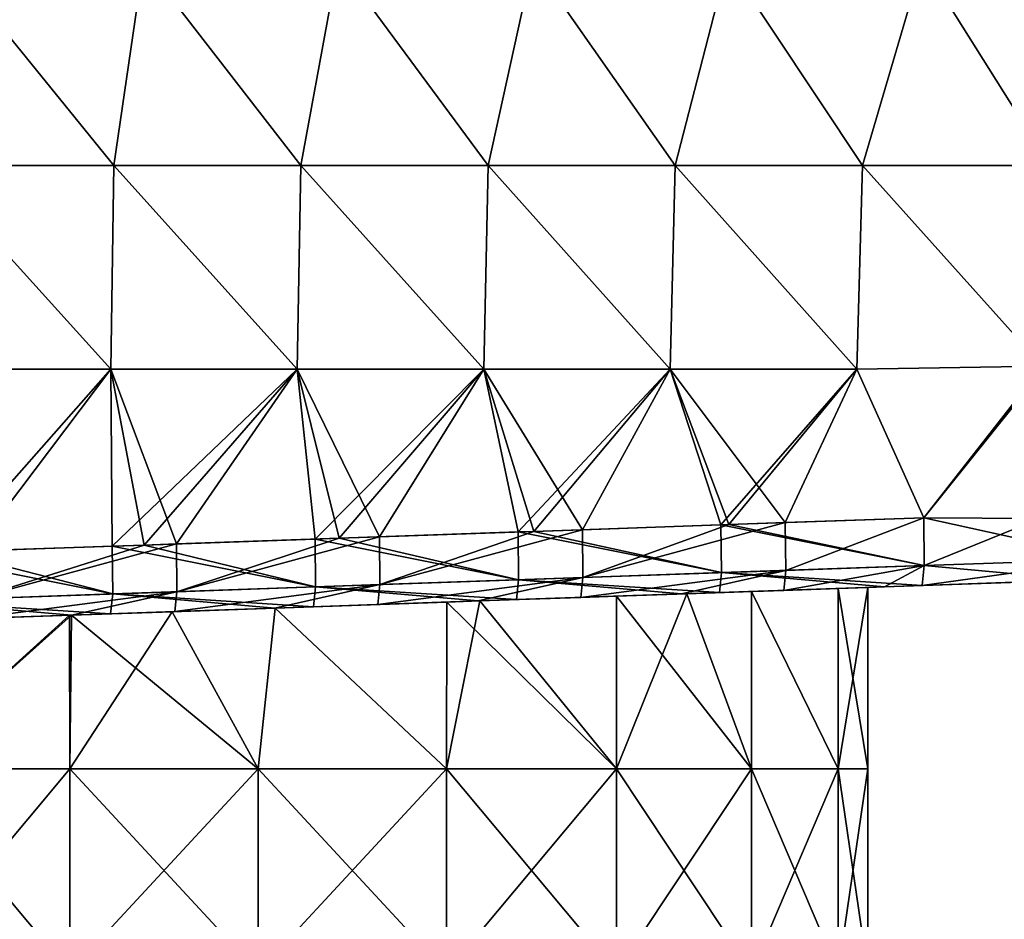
# Model space of a CAD drawing. Header units: millimetres. Extents: x -71 to 126, y -35 to 75.
# Tile 145 of 178: x 40 to 55, y -19 to -6. Entities that reach past the tile are written whole.
import ezdxf

# ---------------------------------------------------------------- set-up
doc = ezdxf.new("R2010")
doc.units = ezdxf.units.MM
doc.header["$LTSCALE"] = 52.536866
for name, color, linetype in [('11', 7, 'CONTINUOUS'), ('14', 7, 'CONTINUOUS'), ('31', 7, 'CONTINUOUS'), ('32', 7, 'CONTINUOUS'), ('39', 7, 'CONTINUOUS'), ('41', 7, 'CONTINUOUS'), ('414', 7, 'CONTINUOUS'), ('419', 7, 'CONTINUOUS'), ('435', 7, 'CONTINUOUS'), ('436', 7, 'CONTINUOUS'), ('7', 7, 'CONTINUOUS')]:
    doc.layers.add(name, color=color, linetype=linetype)

msp = doc.modelspace()

# ---------------------------------------------------------------- linework, layer by layer
at = {"layer": '11', "linetype": 'Continuous'}
for points in [[(56.249, -14.007, 14.749), (56.123, -14.011, 17.804), (53.248, -14.112, 15.342), (56.249, -14.007, 14.749)], [(56.249, -14.007, 11.8), (56.249, -14.007, 14.749), (53.248, -14.112, 12.553), (56.249, -14.007, 11.8)], [(53.248, -14.112, 12.553), (56.249, -14.007, 14.749), (53.248, -14.112, 15.342), (53.248, -14.112, 12.553)], [(56.249, -14.007, 8.85), (56.249, -14.007, 11.8), (53.248, -14.112, 9.763), (56.249, -14.007, 8.85)], [(53.248, -14.112, 9.763), (56.249, -14.007, 11.8), (53.248, -14.112, 12.553), (53.248, -14.112, 9.763)], [(56.249, -14.007, 5.9), (56.249, -14.007, 8.85), (53.248, -14.112, 6.974), (56.249, -14.007, 5.9)], [(53.248, -14.112, 6.974), (56.249, -14.007, 8.85), (53.248, -14.112, 9.763), (53.248, -14.112, 6.974)], [(56.249, -14.007, 2.95), (56.249, -14.007, 5.9), (53.248, -14.112, 4.184), (56.249, -14.007, 2.95)], [(53.248, -14.112, 4.184), (56.249, -14.007, 5.9), (53.248, -14.112, 6.974), (53.248, -14.112, 4.184)], [(56.249, -14.007), (56.249, -14.007, 2.95), (53.248, -14.112, 1.395), (56.249, -14.007)], [(53.248, -14.112, 1.395), (56.249, -14.007, 2.95), (53.248, -14.112, 4.184), (53.248, -14.112, 1.395)], [(56.249, -14.007, -2.95), (56.249, -14.007), (53.248, -14.112, -1.395), (56.249, -14.007, -2.95)], [(53.248, -14.112, -1.395), (56.249, -14.007), (53.248, -14.112, 1.395), (53.248, -14.112, -1.395)], [(56.249, -14.007, -5.9), (56.249, -14.007, -2.95), (53.248, -14.112, -4.184), (56.249, -14.007, -5.9)], [(53.248, -14.112, -4.184), (56.249, -14.007, -2.95), (53.248, -14.112, -1.395), (53.248, -14.112, -4.184)], [(56.249, -14.007, -8.85), (56.249, -14.007, -5.9), (53.248, -14.112, -6.974), (56.249, -14.007, -8.85)], [(53.248, -14.112, -6.974), (56.249, -14.007, -5.9), (53.248, -14.112, -4.184), (53.248, -14.112, -6.974)], [(56.249, -14.007, -11.8), (56.249, -14.007, -8.85), (53.248, -14.112, -9.763), (56.249, -14.007, -11.8)], [(53.248, -14.112, -9.763), (56.249, -14.007, -8.85), (53.248, -14.112, -6.974), (53.248, -14.112, -9.763)], [(56.249, -14.007, -14.749), (56.249, -14.007, -11.8), (53.248, -14.112, -12.553), (56.249, -14.007, -14.749)], [(53.248, -14.112, -12.553), (56.249, -14.007, -11.8), (53.248, -14.112, -9.763), (53.248, -14.112, -12.553)], [(56.123, -14.011, -17.804), (56.249, -14.007, -14.749), (53.248, -14.112, -15.342), (56.123, -14.011, -17.804)], [(53.248, -14.112, -15.342), (56.249, -14.007, -14.749), (53.248, -14.112, -12.553), (53.248, -14.112, -15.342)], [(56.123, -14.011, 17.804), (53.803, -14.092, 18.1), (53.248, -14.112, 15.342), (56.123, -14.011, 17.804)], [(53.803, -14.092, -18.1), (56.123, -14.011, -17.804), (53.248, -14.112, -18.132), (53.803, -14.092, -18.1)], [(53.248, -14.112, -18.132), (56.123, -14.011, -17.804), (53.248, -14.112, -15.342), (53.248, -14.112, -18.132)], [(53.248, -14.112, 15.342), (53.803, -14.092, 18.1), (53.248, -14.112, 18.132), (53.248, -14.112, 15.342)], [(50.247, -14.216, -18.302), (50.247, -14.216, -15.307), (47.245, -14.321, -15.935), (50.247, -14.216, -18.302)], [(47.814, -14.301, -18.44), (50.247, -14.216, -18.302), (47.245, -14.321, -15.935), (47.814, -14.301, -18.44)], [(50.247, -14.216, -15.307), (50.247, -14.216, -12.313), (47.245, -14.321, -13.398), (50.247, -14.216, -15.307)], [(47.245, -14.321, -15.935), (50.247, -14.216, -15.307), (47.245, -14.321, -13.398), (47.245, -14.321, -15.935)], [(50.247, -14.216, -12.313), (50.247, -14.216, -9.319), (47.245, -14.321, -10.86), (50.247, -14.216, -12.313)], [(47.245, -14.321, -13.398), (50.247, -14.216, -12.313), (47.245, -14.321, -10.86), (47.245, -14.321, -13.398)], [(47.245, -14.321, -10.86), (50.247, -14.216, -9.319), (47.272, -14.32, -8.384), (47.245, -14.321, -10.86)], [(50.247, -14.216, 9.319), (50.247, -14.216, 12.313), (47.245, -14.321, 10.86), (50.247, -14.216, 9.319)], [(47.272, -14.32, 8.384), (50.247, -14.216, 9.319), (47.245, -14.321, 10.86), (47.272, -14.32, 8.384)], [(50.247, -14.216, 12.313), (50.247, -14.216, 15.307), (47.245, -14.321, 13.398), (50.247, -14.216, 12.313)], [(47.245, -14.321, 10.86), (50.247, -14.216, 12.313), (47.245, -14.321, 13.398), (47.245, -14.321, 10.86)], [(50.247, -14.216, 15.307), (50.247, -14.216, 18.302), (47.245, -14.321, 15.935), (50.247, -14.216, 15.307)], [(47.245, -14.321, 13.398), (50.247, -14.216, 15.307), (47.245, -14.321, 15.935), (47.245, -14.321, 13.398)], [(50.247, -14.216, 18.302), (48.763, -14.268, 18.386), (47.245, -14.321, 15.935), (50.247, -14.216, 18.302)], [(47.272, -14.32, -8.384), (50.247, -14.216, -9.319), (49.29, -14.25, -7.281), (47.272, -14.32, -8.384)], [(49.29, -14.25, 7.281), (50.247, -14.216, 9.319), (47.272, -14.32, 8.384), (49.29, -14.25, 7.281)], [(50.247, -14.216, -9.319), (50.327, -14.214, -6.4), (49.29, -14.25, -7.281), (50.247, -14.216, -9.319)], [(50.327, -14.214, 6.4), (50.247, -14.216, 9.319), (49.29, -14.25, 7.281), (50.327, -14.214, 6.4)], [(50.247, -14.216, -18.302), (50.81, -14.197, -18.27), (53.248, -14.112, -15.342), (50.247, -14.216, -18.302)], [(53.248, -14.112, -15.342), (53.248, -14.112, -12.553), (50.247, -14.216, -15.307), (53.248, -14.112, -15.342)], [(50.247, -14.216, -18.302), (53.248, -14.112, -15.342), (50.247, -14.216, -15.307), (50.247, -14.216, -18.302)], [(53.248, -14.112, -12.553), (53.248, -14.112, -9.763), (50.247, -14.216, -12.313), (53.248, -14.112, -12.553)], [(50.247, -14.216, -15.307), (53.248, -14.112, -12.553), (50.247, -14.216, -12.313), (50.247, -14.216, -15.307)], [(53.248, -14.112, -9.763), (53.248, -14.112, -6.974), (50.247, -14.216, -9.319), (53.248, -14.112, -9.763)], [(50.247, -14.216, -12.313), (53.248, -14.112, -9.763), (50.247, -14.216, -9.319), (50.247, -14.216, -12.313)], [(50.247, -14.216, -9.319), (53.248, -14.112, -6.974), (50.327, -14.214, -6.4), (50.247, -14.216, -9.319)], [(53.248, -14.112, 6.974), (53.248, -14.112, 9.763), (50.247, -14.216, 9.319), (53.248, -14.112, 6.974)], [(50.327, -14.214, 6.4), (53.248, -14.112, 6.974), (50.247, -14.216, 9.319), (50.327, -14.214, 6.4)], [(53.248, -14.112, 9.763), (53.248, -14.112, 12.553), (50.247, -14.216, 12.313), (53.248, -14.112, 9.763)], [(50.247, -14.216, 9.319), (53.248, -14.112, 9.763), (50.247, -14.216, 12.313), (50.247, -14.216, 9.319)], [(53.248, -14.112, 12.553), (53.248, -14.112, 15.342), (50.247, -14.216, 15.307), (53.248, -14.112, 12.553)], [(50.247, -14.216, 12.313), (53.248, -14.112, 12.553), (50.247, -14.216, 15.307), (50.247, -14.216, 12.313)], [(53.248, -14.112, 15.342), (53.248, -14.112, 18.132), (50.247, -14.216, 15.307), (53.248, -14.112, 15.342)], [(53.248, -14.112, 18.132), (51.759, -14.164, 18.216), (50.247, -14.216, 15.307), (53.248, -14.112, 18.132)], [(50.247, -14.216, 15.307), (51.759, -14.164, 18.216), (50.247, -14.216, 18.302), (50.247, -14.216, 15.307)], [(53.248, -14.112, -6.974), (53.248, -14.112, -4.184), (50.327, -14.214, -6.4), (53.248, -14.112, -6.974)], [(50.327, -14.214, -6.4), (53.248, -14.112, -4.184), (51.281, -14.18, -5.289), (50.327, -14.214, -6.4)], [(51.281, -14.18, 5.289), (53.248, -14.112, 6.974), (50.327, -14.214, 6.4), (51.281, -14.18, 5.289)], [(53.248, -14.112, -18.132), (53.248, -14.112, -15.342), (50.81, -14.197, -18.27), (53.248, -14.112, -18.132)], [(51.281, -14.18, -5.289), (53.248, -14.112, -4.184), (52.56, -14.136, -2.778), (51.281, -14.18, -5.289)], [(53.248, -14.112, 4.184), (53.248, -14.112, 6.974), (51.281, -14.18, 5.289), (53.248, -14.112, 4.184)], [(52.56, -14.136, 2.778), (53.248, -14.112, 4.184), (51.281, -14.18, 5.289), (52.56, -14.136, 2.778)], [(53.248, -14.112, -4.184), (53.248, -14.112, -1.395), (52.56, -14.136, -2.778), (53.248, -14.112, -4.184)], [(52.56, -14.136, -2.778), (53.248, -14.112, -1.395), (53, -14.12), (52.56, -14.136, -2.778)], [(53.248, -14.112, 1.395), (53.248, -14.112, 4.184), (52.56, -14.136, 2.778), (53.248, -14.112, 1.395)], [(53, -14.12), (53.248, -14.112, 1.395), (52.56, -14.136, 2.778), (53, -14.12)], [(53.248, -14.112, -1.395), (53.248, -14.112, 1.395), (53, -14.12), (53.248, -14.112, -1.395)], [(47.245, -14.321, 10.86), (47.245, -14.321, 13.398), (44.244, -14.426, 11.079), (47.245, -14.321, 10.86)], [(44.249, -14.426, 8.996), (47.245, -14.321, 10.86), (44.244, -14.426, 11.079), (44.249, -14.426, 8.996)], [(47.245, -14.321, 13.398), (47.245, -14.321, 15.935), (44.244, -14.426, 13.601), (47.245, -14.321, 13.398)], [(44.244, -14.426, 11.079), (47.245, -14.321, 13.398), (44.244, -14.426, 13.601), (44.244, -14.426, 11.079)], [(47.245, -14.321, 15.935), (47.245, -14.321, 18.472), (44.244, -14.426, 16.122), (47.245, -14.321, 15.935)], [(44.244, -14.426, 13.601), (47.245, -14.321, 15.935), (44.244, -14.426, 16.122), (44.244, -14.426, 13.601)], [(47.245, -14.321, 18.472), (45.766, -14.373, 18.556), (44.244, -14.426, 16.122), (47.245, -14.321, 18.472)], [(47.245, -14.321, -18.472), (47.245, -14.321, -15.935), (44.244, -14.426, -16.122), (47.245, -14.321, -18.472)], [(44.817, -14.406, -18.61), (47.245, -14.321, -18.472), (44.244, -14.426, -16.122), (44.817, -14.406, -18.61)], [(47.245, -14.321, -15.935), (47.245, -14.321, -13.398), (44.244, -14.426, -13.601), (47.245, -14.321, -15.935)], [(44.244, -14.426, -16.122), (47.245, -14.321, -15.935), (44.244, -14.426, -13.601), (44.244, -14.426, -16.122)], [(47.245, -14.321, -13.398), (47.245, -14.321, -10.86), (44.244, -14.426, -11.079), (47.245, -14.321, -13.398)], [(44.244, -14.426, -13.601), (47.245, -14.321, -13.398), (44.244, -14.426, -11.079), (44.244, -14.426, -13.601)], [(44.244, -14.426, -11.079), (47.245, -14.321, -10.86), (46.784, -14.337, -8.558), (44.244, -14.426, -11.079)], [(44.249, -14.426, -8.996), (44.244, -14.426, -11.079), (46.784, -14.337, -8.558), (44.249, -14.426, -8.996)], [(44.244, -14.426, 16.122), (45.766, -14.373, 18.556), (44.244, -14.426, 18.643), (44.244, -14.426, 16.122)], [(46.784, -14.337, 8.558), (47.245, -14.321, 10.86), (44.249, -14.426, 8.996), (46.784, -14.337, 8.558)], [(47.272, -14.32, 8.384), (47.245, -14.321, 10.86), (46.784, -14.337, 8.558), (47.272, -14.32, 8.384)], [(47.245, -14.321, -10.86), (47.272, -14.32, -8.384), (46.784, -14.337, -8.558), (47.245, -14.321, -10.86)], [(47.245, -14.321, 15.935), (48.763, -14.268, 18.386), (47.245, -14.321, 18.472), (47.245, -14.321, 15.935)], [(47.245, -14.321, -18.472), (47.814, -14.301, -18.44), (47.245, -14.321, -15.935), (47.245, -14.321, -18.472)], [(41.243, -14.531, 11.122), (41.243, -14.531, 13.686), (38.242, -14.636, 11.681), (41.243, -14.531, 11.122)], [(41.242, -14.531, 8.567), (41.243, -14.531, 11.122), (38.242, -14.636, 9.247), (41.242, -14.531, 8.567)], [(38.242, -14.636, 9.247), (41.243, -14.531, 11.122), (38.242, -14.636, 11.681), (38.242, -14.636, 9.247)], [(41.243, -14.531, 13.686), (41.243, -14.531, 16.249), (38.242, -14.636, 14.115), (41.243, -14.531, 13.686)], [(38.242, -14.636, 11.681), (41.243, -14.531, 13.686), (38.242, -14.636, 14.115), (38.242, -14.636, 11.681)], [(41.243, -14.531, 16.249), (41.243, -14.531, 18.813), (38.242, -14.636, 16.549), (41.243, -14.531, 16.249)], [(38.242, -14.636, 14.115), (41.243, -14.531, 16.249), (38.242, -14.636, 16.549), (38.242, -14.636, 14.115)], [(41.243, -14.531, 18.813), (39.774, -14.582, 18.897), (38.242, -14.636, 16.549), (41.243, -14.531, 18.813)], [(38.71, -14.619, 7.281), (41.242, -14.531, 8.567), (38.242, -14.636, 9.247), (38.71, -14.619, 7.281)], [(41.243, -14.531, -18.813), (41.243, -14.531, -16.249), (38.242, -14.636, -16.549), (41.243, -14.531, -18.813)], [(38.825, -14.615, -18.951), (41.243, -14.531, -18.813), (38.242, -14.636, -16.549), (38.825, -14.615, -18.951)], [(41.243, -14.531, -16.249), (41.243, -14.531, -13.686), (38.242, -14.636, -14.115), (41.243, -14.531, -16.249)], [(38.242, -14.636, -16.549), (41.243, -14.531, -16.249), (38.242, -14.636, -14.115), (38.242, -14.636, -16.549)], [(41.243, -14.531, -13.686), (41.243, -14.531, -11.122), (38.242, -14.636, -11.681), (41.243, -14.531, -13.686)], [(38.242, -14.636, -14.115), (41.243, -14.531, -13.686), (38.242, -14.636, -11.681), (38.242, -14.636, -14.115)], [(41.243, -14.531, -11.122), (41.216, -14.532, -8.558), (38.242, -14.636, -9.247), (41.243, -14.531, -11.122)], [(38.242, -14.636, -11.681), (41.243, -14.531, -11.122), (38.242, -14.636, -9.247), (38.242, -14.636, -11.681)], [(38.71, -14.619, -7.281), (38.242, -14.636, -9.247), (41.216, -14.532, -8.558), (38.71, -14.619, -7.281)], [(41.216, -14.532, -8.558), (41.243, -14.531, -11.122), (42.729, -14.479, -8.91), (41.216, -14.532, -8.558)], [(42.729, -14.479, 8.91), (44.244, -14.426, 11.079), (41.242, -14.531, 8.567), (42.729, -14.479, 8.91)], [(41.242, -14.531, 8.567), (44.244, -14.426, 11.079), (41.243, -14.531, 11.122), (41.242, -14.531, 8.567)], [(44.244, -14.426, 11.079), (44.244, -14.426, 13.601), (41.243, -14.531, 11.122), (44.244, -14.426, 11.079)], [(44.244, -14.426, 13.601), (44.244, -14.426, 16.122), (41.243, -14.531, 13.686), (44.244, -14.426, 13.601)], [(41.243, -14.531, 11.122), (44.244, -14.426, 13.601), (41.243, -14.531, 13.686), (41.243, -14.531, 11.122)], [(44.244, -14.426, 16.122), (44.244, -14.426, 18.643), (41.243, -14.531, 16.249), (44.244, -14.426, 16.122)], [(41.243, -14.531, 13.686), (44.244, -14.426, 16.122), (41.243, -14.531, 16.249), (41.243, -14.531, 13.686)], [(44.244, -14.426, 18.643), (42.77, -14.478, 18.727), (41.243, -14.531, 16.249), (44.244, -14.426, 18.643)], [(44.244, -14.426, -18.643), (44.244, -14.426, -16.122), (41.243, -14.531, -16.249), (44.244, -14.426, -18.643)], [(44.244, -14.426, -18.643), (41.243, -14.531, -16.249), (41.821, -14.511, -18.78), (44.244, -14.426, -18.643)], [(44.244, -14.426, -16.122), (44.244, -14.426, -13.601), (41.243, -14.531, -13.686), (44.244, -14.426, -16.122)], [(41.243, -14.531, -16.249), (44.244, -14.426, -16.122), (41.243, -14.531, -13.686), (41.243, -14.531, -16.249)], [(44.244, -14.426, -13.601), (44.244, -14.426, -11.079), (41.243, -14.531, -11.122), (44.244, -14.426, -13.601)], [(41.243, -14.531, -13.686), (44.244, -14.426, -13.601), (41.243, -14.531, -11.122), (41.243, -14.531, -13.686)], [(41.243, -14.531, -11.122), (44.244, -14.426, -11.079), (42.729, -14.479, -8.91), (41.243, -14.531, -11.122)], [(41.243, -14.531, 16.249), (42.77, -14.478, 18.727), (41.243, -14.531, 18.813), (41.243, -14.531, 16.249)], [(41.243, -14.531, -18.813), (41.821, -14.511, -18.78), (41.243, -14.531, -16.249), (41.243, -14.531, -18.813)], [(44.249, -14.426, 8.996), (44.244, -14.426, 11.079), (42.729, -14.479, 8.91), (44.249, -14.426, 8.996)], [(44.244, -14.426, -11.079), (44.249, -14.426, -8.996), (42.729, -14.479, -8.91), (44.244, -14.426, -11.079)], [(44.244, -14.426, -18.643), (44.817, -14.406, -18.61), (44.244, -14.426, -16.122), (44.244, -14.426, -18.643)]]:
    msp.add_3dface(points, dxfattribs=at)
at = {"layer": '14', "linetype": 'Continuous'}
for points in [[(53.825, -13.093, -19.098), (55.58, -10.853, -18.999), (56.185, -10.157, -18.964), (53.825, -13.093, -19.098)], [(53.825, -13.093, -19.098), (56.185, -10.157, -18.964), (55.544, -13.103, -18.913), (53.825, -13.093, -19.098)]]:
    msp.add_3dface(points, dxfattribs=at)
at = {"layer": '31', "linetype": 'Continuous'}
for points in [[(48.071, -13.294, -19.425), (50.832, -13.197, -19.268), (50.84, -13.903, -18.975), (48.071, -13.294, -19.425)], [(50.832, -13.197, -19.268), (50.948, -13.193, -19.262), (53.833, -13.799, -18.805), (50.832, -13.197, -19.268)], [(50.84, -13.903, -18.975), (50.832, -13.197, -19.268), (53.833, -13.799, -18.805), (50.84, -13.903, -18.975)], [(50.948, -13.193, -19.262), (53.825, -13.093, -19.098), (53.833, -13.799, -18.805), (50.948, -13.193, -19.262)], [(45.194, -13.394, -19.588), (47.836, -13.302, -19.439), (47.844, -14.008, -19.145), (45.194, -13.394, -19.588)], [(47.836, -13.302, -19.439), (48.071, -13.294, -19.425), (50.84, -13.903, -18.975), (47.836, -13.302, -19.439)], [(47.836, -13.302, -19.439), (50.84, -13.903, -18.975), (47.844, -14.008, -19.145), (47.836, -13.302, -19.439)], [(39.44, -13.595, -19.915), (41.843, -13.511, -19.779), (41.851, -14.217, -19.486), (39.44, -13.595, -19.915)], [(41.843, -13.511, -19.779), (42.317, -13.495, -19.752), (44.847, -14.113, -19.316), (41.843, -13.511, -19.779)], [(41.843, -13.511, -19.779), (44.847, -14.113, -19.316), (41.851, -14.217, -19.486), (41.843, -13.511, -19.779)], [(42.317, -13.495, -19.752), (44.839, -13.407, -19.609), (44.847, -14.113, -19.316), (42.317, -13.495, -19.752)], [(44.839, -13.407, -19.609), (45.194, -13.394, -19.588), (47.844, -14.008, -19.145), (44.839, -13.407, -19.609)], [(44.839, -13.407, -19.609), (47.844, -14.008, -19.145), (44.847, -14.113, -19.316), (44.839, -13.407, -19.609)], [(38.846, -13.616, -19.949), (39.44, -13.595, -19.915), (41.851, -14.217, -19.486), (38.846, -13.616, -19.949)], [(38.846, -13.616, -19.949), (41.851, -14.217, -19.486), (38.854, -14.322, -19.656), (38.846, -13.616, -19.949)], [(53.803, -14.092, -18.1), (50.84, -13.903, -18.975), (53.833, -13.799, -18.805), (53.803, -14.092, -18.1)], [(50.84, -13.903, -18.975), (50.81, -14.197, -18.27), (47.844, -14.008, -19.145), (50.84, -13.903, -18.975)], [(53.248, -14.112, -18.132), (50.81, -14.197, -18.27), (50.84, -13.903, -18.975), (53.248, -14.112, -18.132)], [(53.803, -14.092, -18.1), (53.248, -14.112, -18.132), (50.84, -13.903, -18.975), (53.803, -14.092, -18.1)], [(47.844, -14.008, -19.145), (47.814, -14.301, -18.44), (44.847, -14.113, -19.316), (47.844, -14.008, -19.145)], [(50.247, -14.216, -18.302), (47.814, -14.301, -18.44), (47.844, -14.008, -19.145), (50.247, -14.216, -18.302)], [(50.81, -14.197, -18.27), (50.247, -14.216, -18.302), (47.844, -14.008, -19.145), (50.81, -14.197, -18.27)], [(41.851, -14.217, -19.486), (41.821, -14.511, -18.78), (38.854, -14.322, -19.656), (41.851, -14.217, -19.486)], [(44.244, -14.426, -18.643), (41.821, -14.511, -18.78), (41.851, -14.217, -19.486), (44.244, -14.426, -18.643)], [(44.847, -14.113, -19.316), (44.817, -14.406, -18.61), (41.851, -14.217, -19.486), (44.847, -14.113, -19.316)], [(44.817, -14.406, -18.61), (44.244, -14.426, -18.643), (41.851, -14.217, -19.486), (44.817, -14.406, -18.61)], [(47.245, -14.321, -18.472), (44.817, -14.406, -18.61), (44.847, -14.113, -19.316), (47.245, -14.321, -18.472)], [(47.814, -14.301, -18.44), (47.245, -14.321, -18.472), (44.847, -14.113, -19.316), (47.814, -14.301, -18.44)], [(41.243, -14.531, -18.813), (38.825, -14.615, -18.951), (38.854, -14.322, -19.656), (41.243, -14.531, -18.813)], [(41.821, -14.511, -18.78), (41.243, -14.531, -18.813), (38.854, -14.322, -19.656), (41.821, -14.511, -18.78)]]:
    msp.add_3dface(points, dxfattribs=at)
at = {"layer": '32', "linetype": 'Continuous'}
for points in [[(53.825, -13.093, -19.098), (55.544, -13.103, -18.913), (53.833, -13.799, -18.805), (53.825, -13.093, -19.098)], [(53.833, -13.799, -18.805), (55.544, -13.103, -18.913), (56.601, -13.702, -18.424), (53.833, -13.799, -18.805)], [(56.123, -14.011, -17.804), (53.803, -14.092, -18.1), (56.601, -13.702, -18.424), (56.123, -14.011, -17.804)], [(53.803, -14.092, -18.1), (53.833, -13.799, -18.805), (56.601, -13.702, -18.424), (53.803, -14.092, -18.1)]]:
    msp.add_3dface(points, dxfattribs=at)
at = {"layer": '39', "linetype": 'Continuous'}
for points in [[(50.327, -14.214, 6.4), (49.29, -14.25, 7.281), (51.281, -16.797, 5.29), (50.327, -14.214, 6.4)], [(51.281, -14.18, 5.289), (50.327, -14.214, 6.4), (51.281, -16.797, 5.29), (51.281, -14.18, 5.289)], [(52.56, -14.136, 2.778), (51.281, -14.18, 5.289), (52.56, -16.797, 2.781), (52.56, -14.136, 2.778)], [(52.56, -16.797, 2.781), (51.281, -14.18, 5.289), (51.281, -16.797, 5.29), (52.56, -16.797, 2.781)], [(53, -14.12), (52.56, -14.136, 2.778), (53, -16.797), (53, -14.12)], [(53, -16.797), (52.56, -14.136, 2.778), (52.56, -16.797, 2.781), (53, -16.797)], [(46.784, -14.337, 8.558), (44.249, -14.426, 8.996), (46.781, -16.797, 8.56), (46.784, -14.337, 8.558)], [(49.29, -16.797, 7.281), (46.784, -14.337, 8.558), (46.781, -16.797, 8.56), (49.29, -16.797, 7.281)], [(47.272, -14.32, 8.384), (46.784, -14.337, 8.558), (49.29, -16.797, 7.281), (47.272, -14.32, 8.384)], [(49.29, -14.25, 7.281), (47.272, -14.32, 8.384), (49.29, -16.797, 7.281), (49.29, -14.25, 7.281)], [(51.281, -16.797, 5.29), (49.29, -14.25, 7.281), (49.29, -16.797, 7.281), (51.281, -16.797, 5.29)], [(41.242, -14.531, 8.567), (38.71, -14.619, 7.281), (38.71, -16.797, 7.281), (41.242, -14.531, 8.567)], [(41.219, -16.797, 8.56), (41.242, -14.531, 8.567), (38.71, -16.797, 7.281), (41.219, -16.797, 8.56)], [(44, -16.797, 9), (41.242, -14.531, 8.567), (41.219, -16.797, 8.56), (44, -16.797, 9)], [(42.729, -14.479, 8.91), (41.242, -14.531, 8.567), (44, -16.797, 9), (42.729, -14.479, 8.91)], [(44.249, -14.426, 8.996), (42.729, -14.479, 8.91), (44, -16.797, 9), (44.249, -14.426, 8.996)], [(46.781, -16.797, 8.56), (44.249, -14.426, 8.996), (44, -16.797, 9), (46.781, -16.797, 8.56)], [(41.219, -16.797, 8.56), (38.71, -16.797, 7.281), (41.219, -19.8, 8.56), (41.219, -16.797, 8.56)], [(41.219, -19.8, 8.56), (38.71, -16.797, 7.281), (38.71, -19.8, 7.281), (41.219, -19.8, 8.56)], [(44, -16.797, 9), (41.219, -16.797, 8.56), (44, -19.8, 9), (44, -16.797, 9)], [(44, -19.8, 9), (41.219, -16.797, 8.56), (41.219, -19.8, 8.56), (44, -19.8, 9)], [(46.781, -16.797, 8.56), (44, -16.797, 9), (46.781, -19.8, 8.56), (46.781, -16.797, 8.56)], [(46.781, -19.8, 8.56), (44, -16.797, 9), (44, -19.8, 9), (46.781, -19.8, 8.56)], [(49.29, -16.797, 7.281), (46.781, -16.797, 8.56), (49.29, -19.8, 7.281), (49.29, -16.797, 7.281)], [(49.29, -19.8, 7.281), (46.781, -16.797, 8.56), (46.781, -19.8, 8.56), (49.29, -19.8, 7.281)], [(51.281, -16.797, 5.29), (49.29, -16.797, 7.281), (51.281, -19.8, 5.29), (51.281, -16.797, 5.29)], [(51.281, -19.8, 5.29), (49.29, -16.797, 7.281), (49.29, -19.8, 7.281), (51.281, -19.8, 5.29)], [(52.56, -16.797, 2.781), (51.281, -16.797, 5.29), (52.56, -19.8, 2.781), (52.56, -16.797, 2.781)], [(52.56, -19.8, 2.781), (51.281, -16.797, 5.29), (51.281, -19.8, 5.29), (52.56, -19.8, 2.781)], [(53, -16.797), (52.56, -16.797, 2.781), (53, -19.8), (53, -16.797)], [(53, -19.8), (52.56, -16.797, 2.781), (52.56, -19.8, 2.781), (53, -19.8)]]:
    msp.add_3dface(points, dxfattribs=at)
at = {"layer": '41', "linetype": 'Continuous'}
for points in [[(49.29, -14.25, -7.281), (50.327, -14.214, -6.4), (49.29, -16.797, -7.281), (49.29, -14.25, -7.281)], [(49.29, -16.797, -7.281), (50.327, -14.214, -6.4), (51.281, -16.797, -5.29), (49.29, -16.797, -7.281)], [(50.327, -14.214, -6.4), (51.281, -14.18, -5.289), (51.281, -16.797, -5.29), (50.327, -14.214, -6.4)], [(51.281, -14.18, -5.289), (52.56, -14.136, -2.778), (52.56, -16.797, -2.781), (51.281, -14.18, -5.289)], [(51.281, -16.797, -5.29), (51.281, -14.18, -5.289), (52.56, -16.797, -2.781), (51.281, -16.797, -5.29)], [(52.56, -14.136, -2.778), (53, -14.12), (52.56, -16.797, -2.781), (52.56, -14.136, -2.778)], [(53, -14.12), (53, -16.797), (52.56, -16.797, -2.781), (53, -14.12)], [(44.249, -14.426, -8.996), (46.784, -14.337, -8.558), (46.781, -16.797, -8.56), (44.249, -14.426, -8.996)], [(46.784, -14.337, -8.558), (47.272, -14.32, -8.384), (46.781, -16.797, -8.56), (46.784, -14.337, -8.558)], [(46.781, -16.797, -8.56), (47.272, -14.32, -8.384), (49.29, -16.797, -7.281), (46.781, -16.797, -8.56)], [(47.272, -14.32, -8.384), (49.29, -14.25, -7.281), (49.29, -16.797, -7.281), (47.272, -14.32, -8.384)], [(38.71, -14.619, -7.281), (41.216, -14.532, -8.558), (38.71, -16.797, -7.281), (38.71, -14.619, -7.281)], [(38.71, -16.797, -7.281), (41.216, -14.532, -8.558), (41.219, -16.797, -8.56), (38.71, -16.797, -7.281)], [(41.216, -14.532, -8.558), (42.729, -14.479, -8.91), (41.219, -16.797, -8.56), (41.216, -14.532, -8.558)], [(41.219, -16.797, -8.56), (42.729, -14.479, -8.91), (44, -16.797, -9), (41.219, -16.797, -8.56)], [(42.729, -14.479, -8.91), (44.249, -14.426, -8.996), (44, -16.797, -9), (42.729, -14.479, -8.91)], [(44, -16.797, -9), (44.249, -14.426, -8.996), (46.781, -16.797, -8.56), (44, -16.797, -9)], [(38.71, -16.797, -7.281), (41.219, -16.797, -8.56), (38.71, -19.8, -7.281), (38.71, -16.797, -7.281)], [(38.71, -19.8, -7.281), (41.219, -16.797, -8.56), (41.219, -19.8, -8.56), (38.71, -19.8, -7.281)], [(41.219, -16.797, -8.56), (44, -16.797, -9), (41.219, -19.8, -8.56), (41.219, -16.797, -8.56)], [(41.219, -19.8, -8.56), (44, -16.797, -9), (44, -19.8, -9), (41.219, -19.8, -8.56)], [(44, -16.797, -9), (46.781, -16.797, -8.56), (44, -19.8, -9), (44, -16.797, -9)], [(44, -19.8, -9), (46.781, -16.797, -8.56), (46.781, -19.8, -8.56), (44, -19.8, -9)], [(46.781, -16.797, -8.56), (49.29, -16.797, -7.281), (46.781, -19.8, -8.56), (46.781, -16.797, -8.56)], [(46.781, -19.8, -8.56), (49.29, -16.797, -7.281), (49.29, -19.8, -7.281), (46.781, -19.8, -8.56)], [(49.29, -16.797, -7.281), (51.281, -16.797, -5.29), (49.29, -19.8, -7.281), (49.29, -16.797, -7.281)], [(49.29, -19.8, -7.281), (51.281, -16.797, -5.29), (51.281, -19.8, -5.29), (49.29, -19.8, -7.281)], [(51.281, -16.797, -5.29), (52.56, -16.797, -2.781), (51.281, -19.8, -5.29), (51.281, -16.797, -5.29)], [(51.281, -19.8, -5.29), (52.56, -16.797, -2.781), (52.56, -19.8, -2.781), (51.281, -19.8, -5.29)], [(53, -16.797), (53, -19.8), (52.56, -19.8, -2.781), (53, -16.797)], [(52.56, -16.797, -2.781), (53, -16.797), (52.56, -19.8, -2.781), (52.56, -16.797, -2.781)]]:
    msp.add_3dface(points, dxfattribs=at)
at = {"layer": '414', "linetype": 'Continuous'}
for points in [[(39.102, -7.894, 19.934), (41.866, -7.894, 19.777), (39.432, -4.891, 19.916), (39.102, -7.894, 19.934)], [(39.432, -4.891, 19.916), (41.866, -7.894, 19.777), (42.307, -4.891, 19.752), (39.432, -4.891, 19.916)], [(41.866, -7.894, 19.777), (44.63, -7.894, 19.621), (42.307, -4.891, 19.752), (41.866, -7.894, 19.777)], [(42.307, -4.891, 19.752), (44.63, -7.894, 19.621), (45.181, -4.891, 19.589), (42.307, -4.891, 19.752)], [(44.63, -7.894, 19.621), (47.394, -7.894, 19.464), (45.181, -4.891, 19.589), (44.63, -7.894, 19.621)], [(45.181, -4.891, 19.589), (47.394, -7.894, 19.464), (48.055, -4.891, 19.426), (45.181, -4.891, 19.589)], [(47.394, -7.894, 19.464), (50.158, -7.894, 19.307), (48.055, -4.891, 19.426), (47.394, -7.894, 19.464)], [(48.055, -4.891, 19.426), (50.158, -7.894, 19.307), (50.93, -4.891, 19.263), (48.055, -4.891, 19.426)], [(50.158, -7.894, 19.307), (52.922, -7.894, 19.15), (50.93, -4.891, 19.263), (50.158, -7.894, 19.307)], [(50.93, -4.891, 19.263), (52.922, -7.894, 19.15), (53.804, -4.891, 19.1), (50.93, -4.891, 19.263)], [(52.922, -7.894, 19.15), (55.686, -7.894, 18.993), (53.804, -4.891, 19.1), (52.922, -7.894, 19.15)], [(53.804, -4.891, 19.1), (55.686, -7.894, 18.993), (56.678, -4.891, 18.936), (53.804, -4.891, 19.1)], [(39.07, -10.897, 19.936), (41.823, -10.897, 19.78), (39.102, -7.894, 19.934), (39.07, -10.897, 19.936)], [(39.102, -7.894, 19.934), (41.823, -10.897, 19.78), (41.866, -7.894, 19.777), (39.102, -7.894, 19.934)], [(41.823, -10.897, 19.78), (44.577, -10.897, 19.624), (41.866, -7.894, 19.777), (41.823, -10.897, 19.78)], [(41.866, -7.894, 19.777), (44.577, -10.897, 19.624), (44.63, -7.894, 19.621), (41.866, -7.894, 19.777)], [(44.577, -10.897, 19.624), (47.33, -10.897, 19.467), (44.63, -7.894, 19.621), (44.577, -10.897, 19.624)], [(44.63, -7.894, 19.621), (47.33, -10.897, 19.467), (47.394, -7.894, 19.464), (44.63, -7.894, 19.621)], [(47.33, -10.897, 19.467), (50.084, -10.897, 19.311), (47.394, -7.894, 19.464), (47.33, -10.897, 19.467)], [(47.394, -7.894, 19.464), (50.084, -10.897, 19.311), (50.158, -7.894, 19.307), (47.394, -7.894, 19.464)], [(50.084, -10.897, 19.311), (52.837, -10.897, 19.154), (50.158, -7.894, 19.307), (50.084, -10.897, 19.311)], [(50.158, -7.894, 19.307), (52.837, -10.897, 19.154), (52.922, -7.894, 19.15), (50.158, -7.894, 19.307)], [(52.837, -10.897, 19.154), (55.58, -10.853, 18.999), (52.922, -7.894, 19.15), (52.837, -10.897, 19.154)], [(52.922, -7.894, 19.15), (55.58, -10.853, 18.999), (55.686, -7.894, 18.993), (52.922, -7.894, 19.15)], [(39.07, -10.897, 19.936), (39.796, -13.583, 19.895), (41.823, -10.897, 19.78), (39.07, -10.897, 19.936)], [(39.796, -13.583, 19.895), (42.317, -13.495, 19.752), (41.823, -10.897, 19.78), (39.796, -13.583, 19.895)], [(42.317, -13.495, 19.752), (42.792, -13.478, 19.725), (41.823, -10.897, 19.78), (42.317, -13.495, 19.752)], [(41.823, -10.897, 19.78), (42.792, -13.478, 19.725), (44.577, -10.897, 19.624), (41.823, -10.897, 19.78)], [(42.792, -13.478, 19.725), (45.194, -13.394, 19.588), (44.577, -10.897, 19.624), (42.792, -13.478, 19.725)], [(45.194, -13.394, 19.588), (45.788, -13.374, 19.555), (44.577, -10.897, 19.624), (45.194, -13.394, 19.588)], [(44.577, -10.897, 19.624), (45.788, -13.374, 19.555), (47.33, -10.897, 19.467), (44.577, -10.897, 19.624)], [(45.788, -13.374, 19.555), (48.071, -13.294, 19.425), (47.33, -10.897, 19.467), (45.788, -13.374, 19.555)], [(48.071, -13.294, 19.425), (48.785, -13.269, 19.385), (47.33, -10.897, 19.467), (48.071, -13.294, 19.425)], [(47.33, -10.897, 19.467), (48.785, -13.269, 19.385), (50.084, -10.897, 19.311), (47.33, -10.897, 19.467)], [(48.785, -13.269, 19.385), (50.948, -13.193, 19.262), (50.084, -10.897, 19.311), (48.785, -13.269, 19.385)], [(50.948, -13.193, 19.262), (51.781, -13.164, 19.214), (50.084, -10.897, 19.311), (50.948, -13.193, 19.262)], [(50.084, -10.897, 19.311), (51.781, -13.164, 19.214), (52.837, -10.897, 19.154), (50.084, -10.897, 19.311)], [(51.781, -13.164, 19.214), (53.825, -13.093, 19.098), (52.837, -10.897, 19.154), (51.781, -13.164, 19.214)], [(52.837, -10.897, 19.154), (53.825, -13.093, 19.098), (55.58, -10.853, 18.999), (52.837, -10.897, 19.154)]]:
    msp.add_3dface(points, dxfattribs=at)
at = {"layer": '419', "linetype": 'Continuous'}
msp.add_3dface([(55.58, -10.853, 18.999), (53.825, -13.093, 19.098), (55.544, -13.103, 18.913), (55.58, -10.853, 18.999)], dxfattribs=at)
at = {"layer": '435', "linetype": 'Continuous'}
for points in [[(50.948, -13.193, 19.262), (48.785, -13.269, 19.385), (48.793, -13.975, 19.091), (50.948, -13.193, 19.262)], [(51.781, -13.164, 19.214), (50.948, -13.193, 19.262), (48.793, -13.975, 19.091), (51.781, -13.164, 19.214)], [(51.789, -13.87, 18.921), (51.781, -13.164, 19.214), (48.793, -13.975, 19.091), (51.789, -13.87, 18.921)], [(53.825, -13.093, 19.098), (51.781, -13.164, 19.214), (51.789, -13.87, 18.921), (53.825, -13.093, 19.098)], [(53.833, -13.799, 18.805), (53.825, -13.093, 19.098), (51.789, -13.87, 18.921), (53.833, -13.799, 18.805)], [(45.788, -13.374, 19.555), (45.194, -13.394, 19.588), (42.8, -14.184, 19.432), (45.788, -13.374, 19.555)], [(45.796, -14.08, 19.262), (45.788, -13.374, 19.555), (42.8, -14.184, 19.432), (45.796, -14.08, 19.262)], [(48.071, -13.294, 19.425), (45.788, -13.374, 19.555), (45.796, -14.08, 19.262), (48.071, -13.294, 19.425)], [(48.785, -13.269, 19.385), (48.071, -13.294, 19.425), (45.796, -14.08, 19.262), (48.785, -13.269, 19.385)], [(48.793, -13.975, 19.091), (48.785, -13.269, 19.385), (45.796, -14.08, 19.262), (48.793, -13.975, 19.091)], [(42.317, -13.495, 19.752), (39.796, -13.583, 19.895), (39.804, -14.289, 19.602), (42.317, -13.495, 19.752)], [(42.792, -13.478, 19.725), (42.317, -13.495, 19.752), (39.804, -14.289, 19.602), (42.792, -13.478, 19.725)], [(42.8, -14.184, 19.432), (42.792, -13.478, 19.725), (39.804, -14.289, 19.602), (42.8, -14.184, 19.432)], [(45.194, -13.394, 19.588), (42.792, -13.478, 19.725), (42.8, -14.184, 19.432), (45.194, -13.394, 19.588)], [(51.759, -14.164, 18.216), (53.248, -14.112, 18.132), (53.833, -13.799, 18.805), (51.759, -14.164, 18.216)], [(51.759, -14.164, 18.216), (53.833, -13.799, 18.805), (51.789, -13.87, 18.921), (51.759, -14.164, 18.216)], [(53.248, -14.112, 18.132), (53.803, -14.092, 18.1), (53.833, -13.799, 18.805), (53.248, -14.112, 18.132)], [(48.763, -14.268, 18.386), (50.247, -14.216, 18.302), (51.789, -13.87, 18.921), (48.763, -14.268, 18.386)], [(48.763, -14.268, 18.386), (51.789, -13.87, 18.921), (48.793, -13.975, 19.091), (48.763, -14.268, 18.386)], [(50.247, -14.216, 18.302), (51.759, -14.164, 18.216), (51.789, -13.87, 18.921), (50.247, -14.216, 18.302)], [(42.77, -14.478, 18.727), (44.244, -14.426, 18.643), (45.796, -14.08, 19.262), (42.77, -14.478, 18.727)], [(42.77, -14.478, 18.727), (45.796, -14.08, 19.262), (42.8, -14.184, 19.432), (42.77, -14.478, 18.727)], [(44.244, -14.426, 18.643), (45.766, -14.373, 18.556), (45.796, -14.08, 19.262), (44.244, -14.426, 18.643)], [(45.766, -14.373, 18.556), (47.245, -14.321, 18.472), (48.793, -13.975, 19.091), (45.766, -14.373, 18.556)], [(45.766, -14.373, 18.556), (48.793, -13.975, 19.091), (45.796, -14.08, 19.262), (45.766, -14.373, 18.556)], [(47.245, -14.321, 18.472), (48.763, -14.268, 18.386), (48.793, -13.975, 19.091), (47.245, -14.321, 18.472)], [(39.774, -14.582, 18.897), (41.243, -14.531, 18.813), (42.8, -14.184, 19.432), (39.774, -14.582, 18.897)], [(39.774, -14.582, 18.897), (42.8, -14.184, 19.432), (39.804, -14.289, 19.602), (39.774, -14.582, 18.897)], [(41.243, -14.531, 18.813), (42.77, -14.478, 18.727), (42.8, -14.184, 19.432), (41.243, -14.531, 18.813)]]:
    msp.add_3dface(points, dxfattribs=at)
at = {"layer": '436', "linetype": 'Continuous'}
for points in [[(55.544, -13.103, 18.913), (53.825, -13.093, 19.098), (56.601, -13.702, 18.424), (55.544, -13.103, 18.913)], [(53.825, -13.093, 19.098), (53.833, -13.799, 18.805), (56.601, -13.702, 18.424), (53.825, -13.093, 19.098)], [(53.803, -14.092, 18.1), (56.123, -14.011, 17.804), (53.833, -13.799, 18.805), (53.803, -14.092, 18.1)], [(53.833, -13.799, 18.805), (56.123, -14.011, 17.804), (56.601, -13.702, 18.424), (53.833, -13.799, 18.805)]]:
    msp.add_3dface(points, dxfattribs=at)
at = {"layer": '7', "linetype": 'Continuous'}
for points in [[(41.866, -7.894, -19.777), (39.102, -7.894, -19.934), (39.432, -4.891, -19.916), (41.866, -7.894, -19.777)], [(42.307, -4.891, -19.752), (41.866, -7.894, -19.777), (39.432, -4.891, -19.916), (42.307, -4.891, -19.752)], [(44.63, -7.894, -19.621), (41.866, -7.894, -19.777), (42.307, -4.891, -19.752), (44.63, -7.894, -19.621)], [(45.181, -4.891, -19.589), (44.63, -7.894, -19.621), (42.307, -4.891, -19.752), (45.181, -4.891, -19.589)], [(47.394, -7.894, -19.464), (44.63, -7.894, -19.621), (45.181, -4.891, -19.589), (47.394, -7.894, -19.464)], [(48.055, -4.891, -19.426), (47.394, -7.894, -19.464), (45.181, -4.891, -19.589), (48.055, -4.891, -19.426)], [(50.158, -7.894, -19.307), (47.394, -7.894, -19.464), (48.055, -4.891, -19.426), (50.158, -7.894, -19.307)], [(50.93, -4.891, -19.263), (50.158, -7.894, -19.307), (48.055, -4.891, -19.426), (50.93, -4.891, -19.263)], [(52.922, -7.894, -19.15), (50.158, -7.894, -19.307), (50.93, -4.891, -19.263), (52.922, -7.894, -19.15)], [(53.804, -4.891, -19.1), (52.922, -7.894, -19.15), (50.93, -4.891, -19.263), (53.804, -4.891, -19.1)], [(55.686, -7.894, -18.993), (52.922, -7.894, -19.15), (53.804, -4.891, -19.1), (55.686, -7.894, -18.993)], [(56.678, -4.891, -18.936), (55.686, -7.894, -18.993), (53.804, -4.891, -19.1), (56.678, -4.891, -18.936)], [(41.823, -10.897, -19.78), (39.07, -10.897, -19.936), (39.102, -7.894, -19.934), (41.823, -10.897, -19.78)], [(41.866, -7.894, -19.777), (41.823, -10.897, -19.78), (39.102, -7.894, -19.934), (41.866, -7.894, -19.777)], [(44.577, -10.897, -19.624), (41.823, -10.897, -19.78), (41.866, -7.894, -19.777), (44.577, -10.897, -19.624)], [(44.63, -7.894, -19.621), (44.577, -10.897, -19.624), (41.866, -7.894, -19.777), (44.63, -7.894, -19.621)], [(47.33, -10.897, -19.467), (44.577, -10.897, -19.624), (44.63, -7.894, -19.621), (47.33, -10.897, -19.467)], [(47.394, -7.894, -19.464), (47.33, -10.897, -19.467), (44.63, -7.894, -19.621), (47.394, -7.894, -19.464)], [(50.084, -10.897, -19.311), (47.33, -10.897, -19.467), (47.394, -7.894, -19.464), (50.084, -10.897, -19.311)], [(50.158, -7.894, -19.307), (50.084, -10.897, -19.311), (47.394, -7.894, -19.464), (50.158, -7.894, -19.307)], [(52.837, -10.897, -19.154), (50.084, -10.897, -19.311), (50.158, -7.894, -19.307), (52.837, -10.897, -19.154)], [(52.922, -7.894, -19.15), (52.837, -10.897, -19.154), (50.158, -7.894, -19.307), (52.922, -7.894, -19.15)], [(55.58, -10.853, -18.999), (52.837, -10.897, -19.154), (52.922, -7.894, -19.15), (55.58, -10.853, -18.999)], [(55.686, -7.894, -18.993), (55.58, -10.853, -18.999), (52.922, -7.894, -19.15), (55.686, -7.894, -18.993)], [(41.823, -10.897, -19.78), (39.44, -13.595, -19.915), (39.07, -10.897, -19.936), (41.823, -10.897, -19.78)], [(41.843, -13.511, -19.779), (39.44, -13.595, -19.915), (41.823, -10.897, -19.78), (41.843, -13.511, -19.779)], [(44.577, -10.897, -19.624), (41.843, -13.511, -19.779), (41.823, -10.897, -19.78), (44.577, -10.897, -19.624)], [(42.317, -13.495, -19.752), (41.843, -13.511, -19.779), (44.577, -10.897, -19.624), (42.317, -13.495, -19.752)], [(44.839, -13.407, -19.609), (42.317, -13.495, -19.752), (44.577, -10.897, -19.624), (44.839, -13.407, -19.609)], [(47.33, -10.897, -19.467), (44.839, -13.407, -19.609), (44.577, -10.897, -19.624), (47.33, -10.897, -19.467)], [(45.194, -13.394, -19.588), (44.839, -13.407, -19.609), (47.33, -10.897, -19.467), (45.194, -13.394, -19.588)], [(47.836, -13.302, -19.439), (45.194, -13.394, -19.588), (47.33, -10.897, -19.467), (47.836, -13.302, -19.439)], [(50.084, -10.897, -19.311), (47.836, -13.302, -19.439), (47.33, -10.897, -19.467), (50.084, -10.897, -19.311)], [(48.071, -13.294, -19.425), (47.836, -13.302, -19.439), (50.084, -10.897, -19.311), (48.071, -13.294, -19.425)], [(50.832, -13.197, -19.268), (48.071, -13.294, -19.425), (50.084, -10.897, -19.311), (50.832, -13.197, -19.268)], [(52.837, -10.897, -19.154), (50.832, -13.197, -19.268), (50.084, -10.897, -19.311), (52.837, -10.897, -19.154)], [(50.948, -13.193, -19.262), (50.832, -13.197, -19.268), (52.837, -10.897, -19.154), (50.948, -13.193, -19.262)], [(53.825, -13.093, -19.098), (50.948, -13.193, -19.262), (52.837, -10.897, -19.154), (53.825, -13.093, -19.098)], [(55.58, -10.853, -18.999), (53.825, -13.093, -19.098), (52.837, -10.897, -19.154), (55.58, -10.853, -18.999)]]:
    msp.add_3dface(points, dxfattribs=at)

doc.saveas('drawing.dxf')
